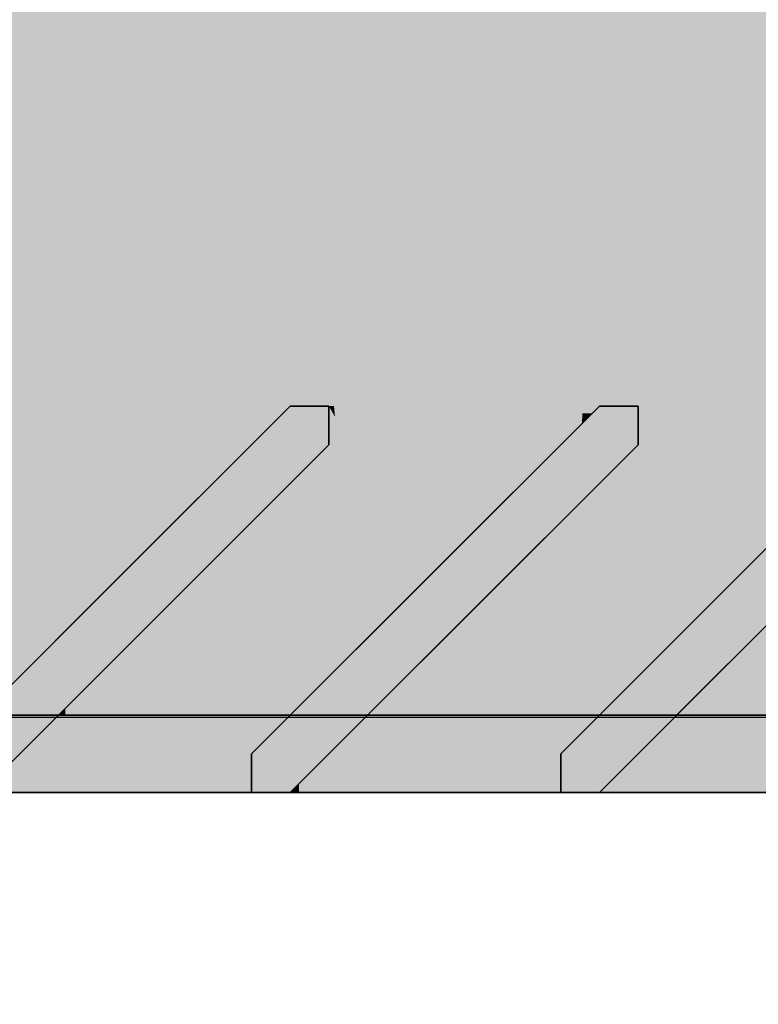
# Model space of a CAD drawing. Extents: x -357 to 533, y -64 to 530.
# Tile 29 of 135: x -77.716 to -76.76, y 218.502 to 219.776. Entities that reach past the tile are written whole.
import ezdxf

# ---------------------------------------------------------------- set-up
doc = ezdxf.new("R2010")
doc.units = 0
doc.layers.get('0').update_dxf_attribs({"lineweight": 35})
doc.layers.add('5_EG-BESTAND', color=7, linetype='Continuous', lineweight=25)
for name, color, linetype, lineweight, true_color in [('L_Auslass', 7, 'Continuous', 35, 0xababab), ('L_Auslass-Shading', 7, 'Continuous', 35, 0xababab), ('L_Fortluft', 7, 'Continuous', 35, 0x993300), ('L_Fortluft-Shading', 7, 'Continuous', 35, 0x993300), ('X_Aenderungen', 4, 'Continuous', 50, 0x00ffff)]:
    doc.layers.add(name, color=color, linetype=linetype, lineweight=lineweight, true_color=true_color)

# ---------------------------------------------------------------- blocks, each defined once
blk = doc.blocks.new('Shading-A06HSW5UNL', base_point=(-74.8535, 218.8884))
at = {"layer": 'L_Auslass-Shading', "color": 253, "true_color": 0xa8a8a8}
for points in [[(-77.9097, 219.7762), (-77.7253, 219.2762), (-77.7156, 219.2762)], [(-77.9019, 219.7762), (-77.7311, 219.2762), (-77.7156, 219.2762)], [(-77.7156, 219.2762), (-77.7156, 219.2513), (-77.5887, 219.0531)], [(-77.7156, 219.2513), (-77.7156, 219.2262), (-77.6538, 219.1473), (-77.6538, 219.1351)], [(-77.5887, 219.0531), (-77.7156, 219.2513), (-77.7156, 219.2262)], [(-77.7359, 219.0717), (-77.6619, 219.1529), (-77.7156, 219.2262)], [(-77.6611, 219.1458), (-77.7156, 219.2262), (-77.6615, 219.1397), (-77.7206, 219.2212)], [(-77.6615, 219.1397), (-77.7206, 219.2212), (-77.7304, 218.9115), (-77.7408, 219.0664)], [(-77.7359, 219.0717), (-77.7253, 218.9166), (-77.6619, 219.1529), (-77.63, 219.0118)], [(-77.63, 219.0118), (-77.5887, 219.0531), (-77.6619, 219.1529)], [(-77.6615, 219.1397), (-77.7304, 218.9115), (-77.6647, 218.9772)], [(-77.6647, 218.9772), (-77.6511, 218.9907), (-77.6615, 219.1397), (-77.6535, 219.1288)], [(-77.6535, 219.1288), (-77.6538, 219.1351), (-77.6615, 219.1397), (-77.6611, 219.1458)], [(-77.6538, 219.1351), (-77.5945, 219.0474), (-77.6538, 219.1473)], [(-77.5945, 219.0474), (-77.6538, 219.1351), (-77.6535, 219.1288)], [(-77.6511, 218.9907), (-77.5945, 219.0474), (-77.6535, 219.1288)], [(-77.648, 218.7762), (-77.6603, 218.8815), (-77.7042, 218.7762), (-77.7095, 218.8323)], [(-77.7095, 218.8323), (-77.7656, 218.7762), (-77.7042, 218.7762)]]:
    blk.add_solid(points, dxfattribs=at)
at = {"layer": 'L_Auslass-Shading', "color": 253, "true_color": 0xa7a7a7}
for points in [[(-77.9097, 219.7762), (-77.7156, 219.2762), (-77.7605, 219.7762), (-77.6782, 219.3104)], [(-77.9019, 218.7762), (-77.3168, 218.7762), (-77.9019, 219.7762), (-77.3134, 218.992)], [(-77.3447, 219.7762), (-77.9019, 219.7762), (-77.3164, 218.9959)], [(-77.3821, 219.2916), (-77.9019, 219.7762), (-77.3842, 219.2762), (-77.7156, 219.2762)], [(-77.3535, 219.4848), (-77.4755, 219.7762), (-77.8424, 219.7207), (-77.861, 219.7762)], [(-77.6782, 219.3104), (-77.6075, 219.3747), (-77.7605, 219.7762), (-77.4976, 219.7762)], [(-77.4976, 219.2215), (-77.4976, 219.7762), (-77.7605, 219.5754), (-77.7605, 219.7762)], [(-77.1669, 219.7762), (-77.6075, 219.3747), (-77.3656, 219.2762), (-77.6359, 219.2762)], [(-77.6075, 219.3747), (-77.1669, 219.7762), (-77.4976, 219.7762)], [(-77.1669, 219.7762), (-77.4976, 219.7762), (-77.1669, 218.7762), (-77.4976, 219.2215)], [(-77.3509, 219.4786), (-77.3129, 219.7063), (-77.4755, 219.7762), (-77.3447, 219.7762)], [(-77.3422, 219.4578), (-77.3012, 219.7762), (-77.3509, 219.4786)], [(-77.3012, 219.7762), (-77.3447, 219.7762), (-77.3134, 218.992), (-77.3164, 218.9959)], [(-77.3129, 219.7063), (-77.3012, 219.7762), (-77.3447, 219.7762)], [(-77.3012, 219.7762), (-77.3422, 219.4578), (-77.2966, 219.4373), (-77.3154, 219.3936)], [(-77.3012, 219.7762), (-77.3134, 218.992), (-77.2454, 219.7762), (-77.2454, 218.9013)], [(-77.3012, 219.7762), (-77.2966, 219.4373), (-77.2454, 219.7762)], [(-77.2966, 219.4373), (-77.1516, 219.7762), (-77.2454, 219.7762)], [(-77.2454, 218.9013), (-77.1516, 218.7762), (-77.2454, 219.7762), (-77.1516, 219.7762)], [(-77.3535, 219.4848), (-77.8424, 219.7207), (-77.4542, 219.3589)], [(-77.4976, 218.7762), (-77.4976, 219.2215), (-77.7605, 218.7762), (-77.7605, 219.5754)], [(-77.4542, 219.3589), (-77.3821, 219.2916), (-77.3535, 219.4848), (-77.3509, 219.4786)], [(-77.3821, 219.2916), (-77.3656, 219.2762), (-77.3509, 219.4786), (-77.3422, 219.4578)], [(-77.3422, 219.4578), (-77.3656, 219.2762), (-77.3154, 219.3936)], [(-77.6359, 219.2762), (-77.6075, 219.3747), (-77.6716, 219.2762), (-77.6782, 219.3104)], [(-77.6782, 219.3104), (-77.7156, 219.2762), (-77.6716, 219.2762)], [(-77.3656, 219.2762), (-77.3821, 219.2916), (-77.3842, 219.2762)], [(-77.6714, 219.2753), (-77.7156, 219.2762), (-77.6714, 219.2536), (-77.7156, 219.2513)], [(-77.6716, 219.2762), (-77.7156, 219.2762), (-77.6714, 219.2753)], [(-77.7156, 219.2762), (-77.3862, 219.2557), (-77.3842, 219.2762)], [(-77.7156, 219.2762), (-77.6663, 219.1896), (-77.3862, 219.2557), (-77.5532, 219.0886)], [(-77.6366, 219.2746), (-77.6359, 219.2762), (-77.6714, 219.2753), (-77.6716, 219.2762)], [(-77.3656, 219.2762), (-77.6359, 219.2762), (-77.3726, 219.2693), (-77.6366, 219.2746)], [(-77.3862, 219.2557), (-77.3656, 219.2762), (-77.3842, 219.2762)], [(-77.6366, 219.2746), (-77.6714, 219.2753), (-77.6366, 219.2554), (-77.6714, 219.2536)], [(-77.3726, 219.2693), (-77.6366, 219.2554), (-77.5945, 219.0474), (-77.6538, 219.1473)], [(-77.6366, 219.2554), (-77.3726, 219.2693), (-77.6366, 219.2746)], [(-77.6714, 219.2536), (-77.7156, 219.2513), (-77.6611, 219.1595)], [(-77.6538, 219.1473), (-77.6366, 219.2554), (-77.6611, 219.1595), (-77.6714, 219.2536)], [(-77.1669, 218.7762), (-77.4976, 219.2215), (-77.4976, 218.7762)], [(-77.6663, 219.1896), (-77.5887, 219.0531), (-77.5532, 219.0886)], [(-77.5386, 219.0032), (-77.6603, 218.8815), (-77.5313, 218.7762)], [(-77.5648, 218.8763), (-77.5446, 218.9972), (-77.6566, 218.8763), (-77.6564, 218.8855)], [(-77.4648, 218.8763), (-77.5446, 218.9972), (-77.5648, 218.8763)], [(-77.4156, 218.8262), (-77.5386, 219.0032), (-77.5313, 218.7762)], [(-77.3134, 218.992), (-77.3168, 218.7762), (-77.2454, 218.9013), (-77.2454, 218.7762)], [(-77.2454, 218.7762), (-77.1516, 218.7762), (-77.2454, 218.9013)], [(-77.6564, 218.8855), (-77.6656, 218.8763), (-77.6566, 218.8763)], [(-77.5313, 218.7762), (-77.6603, 218.8815), (-77.648, 218.7762)], [(-77.4156, 218.8262), (-77.5313, 218.7762), (-77.4156, 218.7762)]]:
    blk.add_solid(points, dxfattribs=at)
at = {"layer": 'L_Auslass-Shading', "color": 253, "true_color": 0xa6a6a6}
for points in [[(-77.1669, 219.7762), (-77.3656, 219.2762), (-77.3406, 219.2762)], [(-77.3029, 219.345), (-77.1516, 219.7762), (-77.2987, 219.4097)], [(-77.2987, 219.4097), (-77.1516, 219.7762), (-77.2966, 219.4373)], [(-77.3133, 219.3734), (-77.2987, 219.4097), (-77.3154, 219.3936), (-77.2966, 219.4373)], [(-77.3095, 219.3263), (-77.3029, 219.345), (-77.3133, 219.3734), (-77.2987, 219.4097)], [(-77.3656, 219.2762), (-77.3523, 219.2762), (-77.3154, 219.3936), (-77.3133, 219.3734)], [(-77.3523, 219.2762), (-77.327, 219.2762), (-77.3133, 219.3734), (-77.3095, 219.3263)], [(-77.3921, 218.9056), (-77.3586, 218.8833), (-77.3828, 219.159), (-77.3156, 219.2262)], [(-77.3229, 219.2189), (-77.5446, 218.9972), (-77.4648, 218.8763)], [(-77.3656, 218.8763), (-77.3229, 219.2189), (-77.4648, 218.8763)], [(-77.5386, 219.0032), (-77.3921, 218.9056), (-77.3828, 219.159)], [(-77.4156, 218.8262), (-77.3966, 218.8453), (-77.5386, 219.0032), (-77.3921, 218.9056)], [(-77.3966, 218.8453), (-77.3586, 218.8833), (-77.3921, 218.9056)]]:
    blk.add_solid(points, dxfattribs=at)
at = {"layer": 'L_Auslass-Shading', "color": 253, "true_color": 0xa5a5a5}
for points in [[(-77.1669, 219.7762), (-77.3406, 219.2762), (-77.3293, 219.2762)], [(-77.3293, 219.2762), (-77.3156, 219.2762), (-77.1669, 219.7762)], [(-77.1516, 219.7762), (-77.3029, 219.345), (-77.3049, 219.309)], [(-77.3049, 219.309), (-77.3029, 219.345), (-77.3078, 219.3001), (-77.3095, 219.3263)], [(-77.3095, 219.3263), (-77.327, 219.2762), (-77.3078, 219.3001), (-77.3156, 219.2762)], [(-77.3156, 219.2513), (-77.3053, 219.2353), (-77.3156, 219.2762), (-77.3053, 219.2583)], [(-77.3156, 219.2513), (-77.3156, 219.2262), (-77.1959, 219.0459)], [(-77.3156, 219.2262), (-77.3053, 219.2123), (-77.3156, 219.2513), (-77.3053, 219.2353)], [(-77.3053, 219.2353), (-77.1879, 219.054), (-77.3053, 219.2583)], [(-77.3156, 219.2262), (-77.3586, 218.8833), (-77.3075, 219.2153), (-77.3126, 218.9292)], [(-77.1959, 219.0459), (-77.3156, 219.2262), (-77.3229, 219.2189)], [(-77.3053, 219.2123), (-77.1879, 219.054), (-77.3053, 219.2353)], [(-77.1959, 219.0459), (-77.3229, 219.2189), (-77.3656, 218.8763)], [(-77.3126, 218.9292), (-77.3001, 218.9418), (-77.3075, 219.2153), (-77.3053, 219.2123)], [(-77.3001, 218.9418), (-77.1879, 219.054), (-77.3053, 219.2123)], [(-77.3031, 218.7762), (-77.2475, 218.7762), (-77.3037, 218.8381), (-77.258, 218.8839)], [(-77.3656, 218.7762), (-77.3031, 218.7762), (-77.3037, 218.8381)]]:
    blk.add_solid(points, dxfattribs=at)
at = {"layer": 'L_Auslass-Shading', "color": 253, "true_color": 0xa4a4a4}
for points in [[(-77.1868, 219.5182), (-77.1669, 219.7762), (-77.3148, 219.2791)], [(-77.1516, 219.7762), (-77.2658, 219.428), (-77.17, 219.5582)], [(-77.2057, 219.2732), (-77.1261, 219.271), (-77.1669, 219.7762)], [(-77.1938, 219.2762), (-77.1098, 219.2762), (-77.1516, 219.7762)], [(-77.1669, 219.7762), (-77.1261, 219.271), (-77.0027, 219.34), (-76.9877, 219.2671)], [(-77.1098, 219.2762), (-76.9656, 219.2762), (-77.1516, 219.7762)], [(-77.2658, 219.428), (-77.1938, 219.2762), (-77.17, 219.5582)], [(-77.2057, 219.2732), (-77.1868, 219.5182), (-77.3156, 219.2762), (-77.3148, 219.2791)], [(-77.2658, 219.428), (-77.3049, 219.309), (-77.1938, 219.2762), (-77.3018, 219.2762)], [(-76.9877, 219.2671), (-76.9751, 219.2667), (-77.0027, 219.34)], [(-77.3018, 219.2762), (-77.3049, 219.309), (-77.309, 219.2762), (-77.3078, 219.3001)], [(-77.3078, 219.3001), (-77.3156, 219.2762), (-77.309, 219.2762)], [(-77.2057, 219.2732), (-77.3156, 219.2762), (-77.2057, 219.2563), (-77.3156, 219.2513)], [(-77.309, 219.2762), (-77.3156, 219.2762), (-77.3075, 219.2622)], [(-77.3053, 219.2583), (-77.3018, 219.2762), (-77.3075, 219.2622), (-77.309, 219.2762)], [(-77.3018, 219.2762), (-77.3053, 219.2583), (-77.1938, 219.2762), (-77.1925, 219.2687)], [(-77.1925, 219.2687), (-77.1098, 219.2762), (-77.1938, 219.2762)], [(-77.1098, 219.2762), (-77.1925, 219.2687), (-77.1402, 219.1017), (-77.1596, 219.0822)], [(-77.1402, 219.1017), (-76.9656, 219.2762), (-77.1098, 219.2762)], [(-77.1925, 219.2687), (-77.3053, 219.2583), (-77.1596, 219.0822), (-77.1879, 219.054)], [(-77.2057, 219.2563), (-77.1261, 219.2599), (-77.2057, 219.2732), (-77.1261, 219.271)], [(-77.1261, 219.2599), (-77.1571, 219.0847), (-76.9875, 219.2662), (-76.9882, 219.2537)], [(-77.1261, 219.271), (-77.1261, 219.2599), (-76.9877, 219.2671), (-76.9875, 219.2662)], [(-76.9882, 219.2537), (-76.9751, 219.2667), (-76.9875, 219.2662)], [(-76.9875, 219.2662), (-76.9751, 219.2667), (-76.9877, 219.2671)], [(-77.1959, 219.0459), (-77.1735, 219.0684), (-77.3156, 219.2513), (-77.2057, 219.2563)], [(-77.2057, 219.2563), (-77.1735, 219.0684), (-77.1261, 219.2599), (-77.1571, 219.0847)], [(-77.1644, 218.8763), (-77.1461, 218.9957), (-77.1673, 218.8763), (-77.1702, 218.9717)], [(-77.0644, 218.8763), (-77.1461, 218.9957), (-77.1644, 218.8763)], [(-77.149, 218.7916), (-77.1308, 218.7762), (-77.1498, 218.992), (-77.1377, 219.0041)], [(-77.258, 218.8839), (-77.149, 218.7916), (-77.1498, 218.992)], [(-77.1702, 218.9717), (-77.2656, 218.8763), (-77.1673, 218.8763)], [(-77.2475, 218.7762), (-77.1492, 218.7762), (-77.258, 218.8839), (-77.149, 218.7916)], [(-76.7023, 218.7762), (-77.6574, 218.8763), (-77.6574, 218.7762)], [(-76.7023, 218.7762), (-76.7023, 218.8763), (-77.6574, 218.8763)], [(-77.5694, 218.7762), (-77.0208, 218.7762), (-77.5694, 218.8763), (-77.0208, 218.8233)], [(-77.5694, 218.8763), (-77.0208, 218.8233), (-77.0208, 218.8763)], [(-77.0208, 218.8233), (-76.5323, 218.7762), (-77.0208, 218.8763), (-76.5323, 218.8763)], [(-77.0208, 218.7762), (-76.5323, 218.7762), (-77.0208, 218.8233)], [(-77.1492, 218.7762), (-77.1308, 218.7762), (-77.149, 218.7916)]]:
    blk.add_solid(points, dxfattribs=at)
at = {"layer": 'L_Auslass-Shading', "color": 253, "true_color": 0xa2a2a2}
for points in [[(-77.1669, 219.7762), (-76.9406, 219.2762), (-76.9333, 219.2762)], [(-77.1669, 219.7762), (-76.9333, 219.2762), (-76.9156, 219.2762)], [(-77.0054, 219.3751), (-77.1669, 219.7762), (-77.0027, 219.34)], [(-77.1669, 219.7762), (-77.0054, 219.3751), (-77.0045, 219.4174)], [(-77.1516, 219.7762), (-76.923, 219.2762), (-76.9156, 219.2762)], [(-76.9483, 219.2762), (-76.923, 219.2762), (-77.1516, 219.7762)], [(-77.1516, 219.7762), (-76.9656, 219.2762), (-76.9483, 219.2762)], [(-77.0054, 219.3751), (-76.9656, 219.2762), (-77.0045, 219.4174), (-76.9406, 219.2762)], [(-76.9656, 219.2762), (-77.0054, 219.3751), (-76.9751, 219.2667), (-77.0027, 219.34)], [(-76.774, 218.9277), (-76.7366, 219.0053), (-76.8358, 218.9061)], [(-76.8469, 218.7762), (-76.774, 218.9277), (-76.9202, 218.8217), (-76.8358, 218.9061)], [(-76.9202, 218.8217), (-76.9656, 218.7762), (-76.9029, 218.7762)], [(-76.8469, 218.7762), (-76.9202, 218.8217), (-76.9029, 218.7762)]]:
    blk.add_solid(points, dxfattribs=at)
at = {"layer": 'L_Auslass-Shading', "color": 253, "true_color": 0xa0a0a0}
for points in [[(-77.1669, 219.7762), (-76.9156, 219.2762), (-76.862, 219.7762), (-76.7575, 219.4587)], [(-76.862, 219.7762), (-77.1669, 219.7762), (-76.862, 219.331)], [(-76.862, 219.331), (-77.1669, 219.7762), (-76.862, 218.7762), (-77.1669, 218.7762)], [(-76.46, 218.7762), (-77.1516, 219.7762), (-77.1516, 218.7762)], [(-76.46, 218.7762), (-76.46, 219.7762), (-77.1516, 219.7762)], [(-77.1516, 219.7762), (-76.9156, 219.2762), (-76.46, 219.7762)], [(-76.7575, 219.4587), (-76.6533, 219.5788), (-76.862, 219.7762), (-76.6197, 219.7762)], [(-76.6197, 218.9771), (-76.6197, 219.7762), (-76.862, 219.331), (-76.862, 219.7762)], [(-76.7104, 219.5014), (-76.9156, 219.2762), (-76.6972, 219.2762)], [(-76.6197, 218.7762), (-76.6197, 218.9771), (-76.862, 218.7762), (-76.862, 219.331)], [(-76.7867, 219.0551), (-76.6967, 219.1452), (-76.9156, 219.2762), (-76.6972, 219.2762)], [(-76.764, 218.8763), (-76.7014, 219.0225), (-76.8656, 218.8763), (-76.7003, 219.0416)], [(-76.7366, 219.0053), (-76.8469, 218.7762), (-76.7302, 218.7762)]]:
    blk.add_solid(points, dxfattribs=at)
at = {"layer": 'L_Auslass-Shading', "color": 253, "true_color": 0x9f9f9f}
for points in [[(-76.7575, 219.4587), (-76.9156, 219.2762), (-76.7398, 219.2762)], [(-76.7398, 219.2762), (-76.9156, 219.2762), (-76.7114, 219.1305), (-76.7624, 219.0795)], [(-76.764, 218.8763), (-76.6999, 218.8763), (-76.7014, 219.0225)]]:
    blk.add_solid(points, dxfattribs=at)
at = {"layer": 'L_Auslass-Shading', "color": 253, "true_color": 0xa1a1a1}
for points in [[(-76.9156, 219.2513), (-76.7624, 219.0795), (-76.9156, 219.2762)], [(-76.7867, 219.0551), (-76.9156, 219.2762), (-76.9156, 219.2513)], [(-76.9156, 219.2513), (-76.9156, 219.2262), (-76.7624, 219.0795)], [(-76.7867, 219.0551), (-76.9156, 219.2513), (-76.9156, 219.2262)], [(-76.9394, 218.9025), (-76.7867, 219.0551), (-76.9447, 219.1098), (-76.9156, 219.2262)], [(-76.7624, 219.0795), (-76.9156, 219.2262), (-76.9255, 219.2164)], [(-76.8521, 218.9897), (-76.7624, 219.0795), (-76.944, 219.0596), (-76.9255, 219.2164)], [(-77.0156, 218.8262), (-76.9394, 218.9025), (-76.9447, 219.1098)], [(-76.944, 219.0596), (-76.9447, 219.0534), (-76.8521, 218.9897), (-76.9369, 218.9049)], [(-76.9447, 219.0534), (-76.9656, 218.8763), (-76.9369, 218.9049)]]:
    blk.add_solid(points, dxfattribs=at)
at = {"layer": 'L_Auslass-Shading', "color": 253, "true_color": 0xa9a9a9}
blk.add_solid([(-77.7359, 219.0717), (-77.7156, 219.2262), (-77.7762, 219.1656)], dxfattribs=at)
at = {"layer": 'L_Auslass-Shading', "color": 253, "true_color": 0xa3a3a3}
for points in [[(-76.9447, 219.1098), (-76.9156, 219.2262), (-76.9757, 219.1662)], [(-76.9569, 219.1394), (-76.9255, 219.2164), (-76.9593, 219.1826)], [(-76.944, 219.0596), (-76.9255, 219.2164), (-76.9569, 219.1394)], [(-76.9639, 219.1223), (-76.9569, 219.1394), (-76.9868, 219.1551), (-76.9593, 219.1826)], [(-76.9757, 219.1662), (-77.072, 219.0698), (-76.9447, 219.1098), (-77.0109, 218.8449)], [(-77.1461, 218.9957), (-77.0644, 218.8763), (-76.9868, 219.1551), (-76.9639, 219.1223)], [(-77.0644, 218.8763), (-76.9656, 218.8763), (-76.9569, 219.1394), (-76.944, 219.0596)], [(-77.072, 219.0698), (-77.1377, 219.0041), (-77.0109, 218.8449), (-77.0156, 218.8262)], [(-77.0156, 218.8262), (-77.1377, 219.0041), (-77.1308, 218.7762)], [(-77.1308, 218.7762), (-77.0156, 218.7762), (-77.0156, 218.8262)]]:
    blk.add_solid(points, dxfattribs=at)
at = {"layer": 'L_Auslass-Shading', "color": 253, "true_color": 0xaaaaaa}
for points in [[(-77.6574, 218.7762), (-78.6823, 218.8763), (-78.6823, 218.7762)], [(-77.6574, 218.7762), (-77.6574, 218.8763), (-78.6823, 218.8763)], [(-77.5694, 218.7762), (-77.5694, 218.8763), (-78.6823, 218.8763)], [(-77.5694, 218.7762), (-78.6823, 218.8763), (-78.6823, 218.7762)]]:
    blk.add_solid(points, dxfattribs=at)
blk = doc.blocks.new('Shading-A06HSW5WNL', base_point=(-74.7712, 218.8763))
at = {"layer": 'L_Auslass-Shading', "color": 253, "true_color": 0xa8a8a8}
for points in [[(-77.9097, 219.7762), (-77.7253, 219.2762), (-77.7156, 219.2762)], [(-77.9019, 219.7762), (-77.7311, 219.2762), (-77.7156, 219.2762)], [(-77.7156, 219.2762), (-77.7156, 219.2513), (-77.5887, 219.0531)], [(-77.7156, 219.2513), (-77.7156, 219.2262), (-77.6538, 219.1473), (-77.6538, 219.1351)], [(-77.5887, 219.0531), (-77.7156, 219.2513), (-77.7156, 219.2262)], [(-77.7156, 219.2262), (-77.7359, 219.0717), (-77.63, 219.0118), (-77.7253, 218.9166)], [(-77.6611, 219.1458), (-77.7156, 219.2262), (-77.6615, 219.1397), (-77.7206, 219.2212)], [(-77.7156, 219.2262), (-77.63, 219.0118), (-77.6619, 219.1529)], [(-77.7206, 219.2212), (-77.7656, 218.8763), (-77.6615, 219.1397), (-77.6647, 218.9772)], [(-77.63, 219.0118), (-77.5887, 219.0531), (-77.6619, 219.1529)], [(-77.6647, 218.9772), (-77.6511, 218.9907), (-77.6615, 219.1397), (-77.6535, 219.1288)], [(-77.6535, 219.1288), (-77.6538, 219.1351), (-77.6615, 219.1397), (-77.6611, 219.1458)], [(-77.6538, 219.1351), (-77.5945, 219.0474), (-77.6538, 219.1473)], [(-77.5945, 219.0474), (-77.6538, 219.1351), (-77.6535, 219.1288)], [(-77.6511, 218.9907), (-77.5945, 219.0474), (-77.6535, 219.1288)], [(-77.6603, 218.8815), (-77.7656, 218.7762), (-77.648, 218.7762)]]:
    blk.add_solid(points, dxfattribs=at)
at = {"layer": 'L_Auslass-Shading', "color": 253, "true_color": 0xa7a7a7}
for points in [[(-77.1669, 219.7762), (-77.9097, 219.7762), (-77.7156, 219.2762)], [(-77.9019, 219.7762), (-77.9019, 218.7762), (-77.5547, 219.3135), (-77.5547, 218.7762)], [(-77.5547, 219.7762), (-77.9019, 219.7762), (-77.5547, 219.3135)], [(-77.4055, 219.4198), (-77.5547, 219.7762), (-77.4542, 219.3589), (-77.9019, 219.7762)], [(-77.4542, 219.3589), (-77.9019, 219.7762), (-77.4962, 219.2762), (-77.7156, 219.2762)], [(-77.4976, 219.2215), (-77.4976, 219.7762), (-77.7605, 219.5754), (-77.7605, 219.7762)], [(-77.7156, 219.2762), (-77.3656, 219.2762), (-77.1669, 219.7762)], [(-77.4832, 219.7762), (-77.5547, 219.7762), (-77.5036, 219.6541)], [(-77.5525, 219.7762), (-77.5547, 219.7762), (-77.5181, 219.2647), (-77.5547, 219.3135)], [(-77.4917, 219.2295), (-77.4832, 219.7762), (-77.5181, 219.2647), (-77.5525, 219.7762)], [(-77.5036, 219.6541), (-77.4611, 219.5527), (-77.4832, 219.7762), (-77.4475, 219.6431)], [(-77.1669, 218.8633), (-77.1946, 219.7762), (-77.4976, 219.2215), (-77.4976, 219.7762)], [(-77.4917, 219.2295), (-77.4273, 219.1438), (-77.4832, 219.7762), (-77.4273, 219.7762)], [(-77.4832, 219.7762), (-77.4475, 219.6431), (-77.4273, 219.7762)], [(-77.4273, 219.7762), (-77.4475, 219.6431), (-77.3246, 219.7762), (-77.3358, 219.6983)], [(-77.4273, 219.7762), (-77.4273, 219.1438), (-77.3246, 219.7762), (-77.3246, 219.0069)], [(-77.3341, 219.3573), (-77.1784, 219.7762), (-77.38, 219.3915), (-77.3358, 219.6983)], [(-77.3358, 219.6983), (-77.1784, 219.7762), (-77.3246, 219.7762)], [(-77.2383, 219.5737), (-77.1823, 219.7508), (-77.3341, 219.3573), (-77.1784, 219.7762)], [(-77.3246, 219.0069), (-77.1784, 218.8121), (-77.3246, 219.7762), (-77.1784, 219.7762)], [(-77.1669, 219.7762), (-77.1946, 219.7762), (-77.1669, 218.8633)], [(-77.1516, 219.7762), (-77.1784, 219.7762), (-77.1931, 219.6792)], [(-77.1784, 219.7762), (-77.1784, 218.8121), (-77.1742, 219.7762), (-77.1548, 218.7806)], [(-77.1548, 218.7806), (-77.1516, 218.7762), (-77.1742, 219.7762), (-77.1516, 219.7762)], [(-77.1931, 219.6792), (-77.1823, 219.7508), (-77.2383, 219.5737)], [(-77.3358, 219.6983), (-77.4475, 219.6431), (-77.38, 219.3915)], [(-77.4475, 219.6431), (-77.4611, 219.5527), (-77.38, 219.3915), (-77.3835, 219.3671)], [(-77.4976, 218.7762), (-77.4976, 219.2215), (-77.7605, 218.7762), (-77.7605, 219.5754)], [(-77.2383, 219.5737), (-77.3341, 219.3573), (-77.3292, 219.3612)], [(-77.3554, 219.3), (-77.4055, 219.4198), (-77.3656, 219.2762), (-77.4542, 219.3589)], [(-77.38, 219.3915), (-77.3835, 219.3671), (-77.3643, 219.3333), (-77.3681, 219.3303)], [(-77.3341, 219.3573), (-77.38, 219.3915), (-77.3643, 219.3333)], [(-77.3656, 219.2762), (-77.4542, 219.3589), (-77.4962, 219.2762)], [(-77.3554, 219.3), (-77.3341, 219.3573), (-77.3643, 219.3333)], [(-77.3341, 219.3573), (-77.3554, 219.3), (-77.3292, 219.3612)], [(-77.3681, 219.3303), (-77.3554, 219.3), (-77.3643, 219.3333)], [(-77.5181, 219.2647), (-77.5547, 219.3135), (-77.4987, 218.7762), (-77.5547, 218.7762)], [(-77.7156, 219.2513), (-77.3726, 219.2693), (-77.7156, 219.2762)], [(-77.7156, 219.2762), (-77.3726, 219.2693), (-77.3656, 219.2762)], [(-77.6663, 219.1896), (-77.4962, 219.2762), (-77.7156, 219.2762)], [(-77.6663, 219.1896), (-77.5532, 219.0886), (-77.4962, 219.2762), (-77.5322, 219.1097)], [(-77.4962, 219.2762), (-77.5322, 219.1097), (-77.4231, 219.2762), (-77.4791, 219.1627)], [(-77.4791, 219.1627), (-77.3656, 219.2762), (-77.4231, 219.2762)], [(-77.3726, 219.2693), (-77.6366, 219.2554), (-77.5945, 219.0474), (-77.6538, 219.1473)], [(-77.4917, 219.2295), (-77.5181, 219.2647), (-77.4962, 218.9389)], [(-77.5181, 219.2647), (-77.4987, 218.7762), (-77.4962, 218.9389)], [(-77.6714, 219.2536), (-77.7156, 219.2513), (-77.6611, 219.1595)], [(-77.6538, 219.1473), (-77.6366, 219.2554), (-77.6611, 219.1595), (-77.6714, 219.2536)], [(-77.4917, 219.2295), (-77.4987, 218.7762), (-77.4273, 219.1438), (-77.4273, 218.7762)], [(-77.1669, 218.8633), (-77.4976, 219.2215), (-77.1669, 218.7762)], [(-77.1669, 218.7762), (-77.4976, 219.2215), (-77.4976, 218.7762)], [(-77.5887, 219.0531), (-77.5532, 219.0886), (-77.6663, 219.1896)], [(-77.4273, 219.1438), (-77.4273, 218.7762), (-77.3246, 219.0069), (-77.3246, 218.7762)], [(-77.5386, 219.0032), (-77.6603, 218.8815), (-77.5313, 218.7762)], [(-77.5648, 218.8763), (-77.5446, 218.9972), (-77.6566, 218.8763), (-77.6564, 218.8855)], [(-77.4648, 218.8763), (-77.5446, 218.9972), (-77.5648, 218.8763)], [(-77.4156, 218.8262), (-77.5386, 219.0032), (-77.5313, 218.7762)], [(-77.3246, 218.7762), (-77.1784, 218.7762), (-77.3246, 219.0069), (-77.1784, 218.8121)], [(-77.6564, 218.8855), (-77.6656, 218.8763), (-77.6566, 218.8763)], [(-77.5313, 218.7762), (-77.6603, 218.8815), (-77.648, 218.7762)], [(-77.4156, 218.8262), (-77.5313, 218.7762), (-77.4156, 218.7762)], [(-77.1784, 218.7762), (-77.1516, 218.7762), (-77.1784, 218.8121)]]:
    blk.add_solid(points, dxfattribs=at)
at = {"layer": 'L_Auslass-Shading', "color": 253, "true_color": 0xa6a6a6}
for points in [[(-77.1669, 219.7762), (-77.3656, 219.2762), (-77.3406, 219.2762)], [(-77.1949, 219.6528), (-77.1516, 219.7762), (-77.1937, 219.6713)], [(-77.1937, 219.6713), (-77.1516, 219.7762), (-77.1931, 219.6792)], [(-77.2584, 219.4718), (-77.1949, 219.6528), (-77.2445, 219.5449), (-77.1937, 219.6713)], [(-77.1931, 219.6792), (-77.2422, 219.5555), (-77.1937, 219.6713), (-77.2445, 219.5449)], [(-77.2422, 219.5555), (-77.1931, 219.6792), (-77.2383, 219.5737)], [(-77.2383, 219.5737), (-77.3292, 219.3612), (-77.2422, 219.5555), (-77.3243, 219.3486)], [(-77.2445, 219.5449), (-77.2422, 219.5555), (-77.3238, 219.3473), (-77.3243, 219.3486)], [(-77.2445, 219.5449), (-77.3238, 219.3473), (-77.2584, 219.4718), (-77.3151, 219.3103)], [(-77.3292, 219.3612), (-77.3554, 219.3), (-77.3243, 219.3486), (-77.353, 219.2762)], [(-77.3243, 219.3486), (-77.353, 219.2762), (-77.3238, 219.3473), (-77.3523, 219.2762)], [(-77.3238, 219.3473), (-77.3523, 219.2762), (-77.3151, 219.3103), (-77.327, 219.2762)], [(-77.3656, 219.2762), (-77.353, 219.2762), (-77.3554, 219.3)], [(-77.3532, 218.9264), (-77.3156, 219.2262), (-77.3625, 219.1794)], [(-77.3229, 219.2189), (-77.5446, 218.9972), (-77.4648, 218.8763)], [(-77.3656, 218.8763), (-77.3229, 219.2189), (-77.4648, 218.8763)], [(-77.5386, 219.0032), (-77.3586, 218.8833), (-77.3625, 219.1794), (-77.3532, 218.9264)], [(-77.3586, 218.8833), (-77.5386, 219.0032), (-77.4156, 218.8262)]]:
    blk.add_solid(points, dxfattribs=at)
at = {"layer": 'L_Auslass-Shading', "color": 253, "true_color": 0xa5a5a5}
for points in [[(-77.1669, 219.7762), (-77.3406, 219.2762), (-77.3293, 219.2762)], [(-77.3293, 219.2762), (-77.3156, 219.2762), (-77.1669, 219.7762)], [(-77.1516, 219.7762), (-77.1949, 219.6528), (-77.1955, 219.6424)], [(-77.1955, 219.6424), (-77.1949, 219.6528), (-77.2658, 219.428), (-77.2584, 219.4718)], [(-77.2584, 219.4718), (-77.327, 219.2762), (-77.2658, 219.428), (-77.3156, 219.2762)], [(-77.3156, 219.2513), (-77.2003, 219.0732), (-77.3156, 219.2762), (-77.2003, 219.0756)], [(-77.3156, 219.2513), (-77.3156, 219.2262), (-77.1959, 219.0459)], [(-77.3156, 219.2262), (-77.2003, 219.0707), (-77.3156, 219.2513), (-77.2003, 219.0732)], [(-77.3586, 218.8833), (-77.1997, 219.0421), (-77.3156, 219.2262), (-77.2003, 219.0707)], [(-77.1959, 219.0459), (-77.3156, 219.2262), (-77.3229, 219.2189)], [(-77.1959, 219.0459), (-77.3229, 219.2189), (-77.3656, 218.8763)], [(-77.2003, 219.0732), (-77.1879, 219.054), (-77.2003, 219.0756)], [(-77.2003, 219.0707), (-77.1879, 219.054), (-77.2003, 219.0732)], [(-77.1997, 219.0421), (-77.1879, 219.054), (-77.2003, 219.0707)], [(-77.3544, 218.7762), (-77.2475, 218.7762), (-77.3542, 218.7876), (-77.258, 218.8839)], [(-77.3656, 218.7762), (-77.3544, 218.7762), (-77.3542, 218.7876)]]:
    blk.add_solid(points, dxfattribs=at)
at = {"layer": 'L_Auslass-Shading', "color": 253, "true_color": 0xa4a4a4}
for points in [[(-77.3148, 219.2791), (-77.1868, 219.5182), (-77.1669, 219.7762)], [(-77.1516, 219.7762), (-77.1955, 219.6424), (-77.17, 219.5582), (-77.1857, 219.5368)], [(-77.1669, 219.7762), (-77.1868, 219.5182), (-77.1514, 219.5843)], [(-77.1516, 219.7762), (-77.17, 219.5582), (-77.1371, 219.6029)], [(-77.1669, 219.7762), (-77.1514, 219.5843), (-77.118, 219.6465)], [(-77.1098, 219.2762), (-76.9656, 219.2762), (-77.1516, 219.7762)], [(-77.118, 219.6465), (-77.1514, 219.5843), (-77.1466, 219.5252)], [(-76.9877, 219.2671), (-77.118, 219.6465), (-77.1338, 219.3657), (-77.1466, 219.5252)], [(-77.118, 219.6465), (-76.9877, 219.2671), (-77.0027, 219.34)], [(-77.1857, 219.5368), (-77.1955, 219.6424), (-77.2658, 219.428)], [(-77.1371, 219.6029), (-77.17, 219.5582), (-77.1616, 219.2762), (-77.1784, 219.4582)], [(-77.1371, 219.6029), (-77.1616, 219.2762), (-77.1098, 219.2762)], [(-77.1514, 219.5843), (-77.1868, 219.5182), (-77.1715, 219.4197), (-77.1921, 219.4492)], [(-77.1514, 219.5843), (-77.1715, 219.4197), (-77.1466, 219.5252)], [(-77.17, 219.5582), (-77.1857, 219.5368), (-77.1784, 219.4582)], [(-77.3156, 219.2762), (-77.1857, 219.5368), (-77.2658, 219.428)], [(-77.3156, 219.2762), (-77.1938, 219.2762), (-77.1857, 219.5368), (-77.1784, 219.4582)], [(-77.3148, 219.2791), (-77.2055, 219.2751), (-77.1868, 219.5182)], [(-77.1466, 219.5252), (-77.1715, 219.4197), (-77.1338, 219.3657)], [(-77.1938, 219.2762), (-77.1616, 219.2762), (-77.1784, 219.4582)], [(-77.1921, 219.4492), (-77.2055, 219.2751), (-77.1715, 219.4197)], [(-77.1338, 219.3657), (-77.1715, 219.4197), (-77.1262, 219.2722), (-77.2055, 219.2751)], [(-76.9877, 219.2671), (-77.1338, 219.3657), (-77.067, 219.27)], [(-77.067, 219.27), (-77.1338, 219.3657), (-77.1262, 219.2722)], [(-76.9751, 219.2667), (-77.0027, 219.34), (-76.9877, 219.2671)], [(-77.3156, 219.2762), (-77.2057, 219.2732), (-77.3148, 219.2791), (-77.2055, 219.2751)], [(-77.2057, 219.2732), (-77.3156, 219.2762), (-77.2057, 219.2563), (-77.3156, 219.2513)], [(-77.2003, 219.0756), (-77.1784, 219.189), (-77.3156, 219.2762), (-77.1938, 219.2762)], [(-77.1784, 219.189), (-77.1616, 219.2762), (-77.1938, 219.2762)], [(-77.1616, 219.2762), (-77.1784, 219.189), (-77.1098, 219.2762), (-77.1702, 219.1423)], [(-77.1098, 219.2762), (-77.1702, 219.1423), (-77.1402, 219.1017), (-77.1596, 219.0822)], [(-77.1098, 219.2762), (-77.1402, 219.1017), (-77.0926, 219.2762), (-77.0935, 219.1483)], [(-77.0935, 219.1483), (-76.9656, 219.2762), (-77.0926, 219.2762)], [(-77.1262, 219.2722), (-77.2055, 219.2751), (-77.1261, 219.271), (-77.2057, 219.2732)], [(-77.2057, 219.2732), (-77.2057, 219.2563), (-77.1261, 219.271), (-77.1261, 219.2599)], [(-77.0641, 219.2627), (-77.1261, 219.2599), (-77.119, 219.1229), (-77.1571, 219.0847)], [(-77.067, 219.27), (-77.1262, 219.2722), (-77.0665, 219.2693), (-77.1261, 219.271)], [(-77.1261, 219.2599), (-77.0641, 219.2627), (-77.1261, 219.271), (-77.0665, 219.2693)], [(-77.119, 219.1229), (-76.9882, 219.2537), (-77.0641, 219.2627), (-76.9875, 219.2662)], [(-77.0665, 219.2693), (-76.9877, 219.2671), (-77.067, 219.27)], [(-77.0641, 219.2627), (-76.9875, 219.2662), (-77.0665, 219.2693), (-76.9877, 219.2671)], [(-76.9882, 219.2537), (-76.9751, 219.2667), (-76.9875, 219.2662)], [(-76.9751, 219.2667), (-76.9877, 219.2671), (-76.9875, 219.2662)], [(-77.3156, 219.2513), (-77.1959, 219.0459), (-77.2057, 219.2563), (-77.1735, 219.0684)], [(-77.1261, 219.2599), (-77.2057, 219.2563), (-77.1571, 219.0847), (-77.1735, 219.0684)], [(-77.1784, 219.189), (-77.2003, 219.0756), (-77.1702, 219.1423)], [(-77.1702, 219.1423), (-77.2003, 219.0756), (-77.1596, 219.0822), (-77.1879, 219.054)], [(-77.1461, 218.9957), (-77.2656, 218.8763), (-77.1644, 218.8763)], [(-77.0644, 218.8763), (-77.1461, 218.9957), (-77.1644, 218.8763)], [(-77.149, 218.7916), (-77.1308, 218.7762), (-77.1498, 218.992), (-77.1377, 219.0041)], [(-77.1975, 218.9444), (-77.197, 218.8322), (-77.1498, 218.992), (-77.149, 218.7916)], [(-77.258, 218.8839), (-77.197, 218.8322), (-77.1975, 218.9444)], [(-77.2475, 218.7762), (-77.1979, 218.7762), (-77.258, 218.8839), (-77.197, 218.8322)], [(-76.7023, 218.7762), (-77.6574, 218.8763), (-77.6574, 218.7762)], [(-76.7023, 218.7762), (-76.7023, 218.8763), (-77.6574, 218.8763)], [(-77.5694, 218.8763), (-77.4278, 218.8626), (-77.4278, 218.8763)], [(-77.5694, 218.7762), (-77.4278, 218.7762), (-77.5694, 218.8763), (-77.4278, 218.8626)], [(-77.4278, 218.8763), (-77.4278, 218.8626), (-77.0999, 218.8763), (-77.0999, 218.831)], [(-77.0999, 218.8763), (-77.0999, 218.831), (-76.6456, 218.8763), (-76.6456, 218.7872)], [(-77.4278, 218.8626), (-77.4278, 218.7762), (-77.0999, 218.831), (-77.0999, 218.7762)], [(-77.197, 218.8322), (-77.1979, 218.7762), (-77.149, 218.7916), (-77.1492, 218.7762)], [(-77.0999, 218.831), (-77.0999, 218.7762), (-76.6456, 218.7872), (-76.6456, 218.7762)], [(-77.1492, 218.7762), (-77.1308, 218.7762), (-77.149, 218.7916)]]:
    blk.add_solid(points, dxfattribs=at)
at = {"layer": 'L_Auslass-Shading', "color": 253, "true_color": 0xa2a2a2}
for points in [[(-77.1669, 219.7762), (-76.9406, 219.2762), (-76.9333, 219.2762)], [(-77.1669, 219.7762), (-76.9333, 219.2762), (-76.9156, 219.2762)], [(-77.119, 219.6574), (-77.1669, 219.7762), (-77.118, 219.6465)], [(-77.1218, 219.6767), (-77.1669, 219.7762), (-77.119, 219.6574)], [(-77.1516, 219.7762), (-76.923, 219.2762), (-76.9156, 219.2762)], [(-76.9483, 219.2762), (-76.923, 219.2762), (-77.1516, 219.7762)], [(-77.1516, 219.7762), (-76.9656, 219.2762), (-76.9483, 219.2762)], [(-77.0045, 219.4174), (-77.1218, 219.6767), (-77.0054, 219.3751), (-77.119, 219.6574)], [(-77.0027, 219.34), (-77.0054, 219.3751), (-77.118, 219.6465), (-77.119, 219.6574)], [(-77.0054, 219.3751), (-76.9656, 219.2762), (-77.0045, 219.4174), (-76.9406, 219.2762)], [(-76.9656, 219.2762), (-77.0054, 219.3751), (-76.9751, 219.2667), (-77.0027, 219.34)], [(-76.7366, 219.0053), (-76.9202, 218.8217), (-76.8469, 218.7762), (-76.9029, 218.7762)], [(-76.9202, 218.8217), (-76.9656, 218.7762), (-76.9029, 218.7762)]]:
    blk.add_solid(points, dxfattribs=at)
at = {"layer": 'L_Auslass-Shading', "color": 253, "true_color": 0xa0a0a0}
for points in [[(-76.4822, 219.7762), (-77.1669, 219.7762), (-76.9156, 219.2762)], [(-77.1473, 219.7762), (-77.1669, 219.7762), (-77.1479, 219.7485)], [(-77.1479, 219.7485), (-77.1669, 219.7762), (-77.1669, 218.8633)], [(-77.1516, 218.7762), (-76.6301, 218.7762), (-77.1516, 219.7762), (-76.6301, 219.0223)], [(-76.6761, 219.7762), (-77.1516, 219.7762), (-76.6301, 219.561), (-76.6301, 219.0223)], [(-77.0962, 219.7762), (-77.1516, 219.7762), (-76.9128, 219.2793), (-76.9156, 219.2762)], [(-77.1473, 219.7762), (-77.1479, 219.7485), (-77.089, 219.7762), (-77.0997, 219.6781)], [(-77.0997, 219.6781), (-76.862, 219.331), (-77.089, 219.7762), (-76.862, 219.7762)], [(-76.7411, 219.4677), (-76.8916, 219.7762), (-76.9128, 219.2793), (-77.0962, 219.7762)], [(-76.7104, 219.5014), (-76.6761, 219.7762), (-76.7411, 219.4677), (-76.8916, 219.7762)], [(-76.862, 219.331), (-76.6197, 218.9771), (-76.862, 219.7762), (-76.6197, 219.7762)], [(-77.1479, 219.7485), (-77.1615, 219.1113), (-77.0997, 219.6781)], [(-77.1615, 219.1113), (-76.862, 219.331), (-77.0997, 219.6781)], [(-76.7411, 219.4677), (-76.9156, 219.2762), (-76.7434, 219.2762)], [(-77.1615, 219.1113), (-77.1669, 218.8633), (-76.862, 219.331), (-76.862, 218.8148)], [(-76.862, 218.8148), (-76.6197, 218.7762), (-76.862, 219.331), (-76.6197, 218.9771)], [(-76.9156, 219.2762), (-76.7867, 219.0551), (-76.7434, 219.2762), (-76.7316, 219.1103)], [(-76.688, 219.0539), (-76.8656, 218.8763), (-76.764, 218.8763)], [(-76.7366, 219.0053), (-76.8469, 218.7762), (-76.7302, 218.7762)], [(-77.1669, 218.7762), (-76.862, 218.7762), (-77.1669, 218.8633), (-76.862, 218.8148)], [(-76.862, 218.7762), (-76.6197, 218.7762), (-76.862, 218.8148)]]:
    blk.add_solid(points, dxfattribs=at)
at = {"layer": 'L_Auslass-Shading', "color": 253, "true_color": 0x9f9f9f}
for points in [[(-76.7656, 219.4493), (-76.7645, 219.2762), (-76.7575, 219.4587), (-76.7398, 219.2762)], [(-76.7656, 219.4493), (-76.9156, 219.2762), (-76.7645, 219.2762)], [(-76.7645, 219.2762), (-76.9156, 219.2762), (-76.6965, 219.1453), (-76.7624, 219.0795)], [(-76.7645, 219.2762), (-76.7249, 219.2), (-76.7398, 219.2762)], [(-76.6639, 218.8763), (-76.688, 219.0539), (-76.764, 218.8763)]]:
    blk.add_solid(points, dxfattribs=at)
at = {"layer": 'L_Auslass-Shading', "color": 253, "true_color": 0xa1a1a1}
for points in [[(-76.9156, 219.2513), (-76.7624, 219.0795), (-76.9156, 219.2762)], [(-76.7867, 219.0551), (-76.9156, 219.2762), (-76.9156, 219.2513)], [(-76.9156, 219.2513), (-76.9156, 219.2262), (-76.7624, 219.0795)], [(-76.7867, 219.0551), (-76.9156, 219.2513), (-76.9156, 219.2262)], [(-76.9394, 218.9025), (-76.7867, 219.0551), (-76.9447, 219.1098), (-76.9156, 219.2262)], [(-76.7624, 219.0795), (-76.9156, 219.2262), (-76.9255, 219.2164)], [(-76.8521, 218.9897), (-76.7624, 219.0795), (-76.944, 219.0596), (-76.9255, 219.2164)], [(-77.0156, 218.8262), (-76.9394, 218.9025), (-76.9447, 219.1098)], [(-76.944, 219.0596), (-76.9447, 219.0534), (-76.8521, 218.9897), (-76.9369, 218.9049)], [(-76.9447, 219.0534), (-76.9656, 218.8763), (-76.9369, 218.9049)]]:
    blk.add_solid(points, dxfattribs=at)
at = {"layer": 'L_Auslass-Shading', "color": 253, "true_color": 0xa9a9a9}
blk.add_solid([(-77.7359, 219.0717), (-77.7156, 219.2262), (-77.7762, 219.1656)], dxfattribs=at)
at = {"layer": 'L_Auslass-Shading', "color": 253, "true_color": 0xa3a3a3}
for points in [[(-76.9447, 219.1098), (-76.9156, 219.2262), (-76.9757, 219.1662)], [(-76.9569, 219.1394), (-76.9255, 219.2164), (-76.9593, 219.1826)], [(-76.944, 219.0596), (-76.9255, 219.2164), (-76.9569, 219.1394)], [(-77.0644, 218.8763), (-76.9569, 219.1394), (-77.1461, 218.9957), (-76.9593, 219.1826)], [(-76.9757, 219.1662), (-77.072, 219.0698), (-76.9447, 219.1098), (-77.0109, 218.8449)], [(-77.0644, 218.8763), (-76.9656, 218.8763), (-76.9569, 219.1394), (-76.944, 219.0596)], [(-77.072, 219.0698), (-77.1377, 219.0041), (-77.0109, 218.8449), (-77.0156, 218.8262)], [(-77.0156, 218.8262), (-77.1377, 219.0041), (-77.1308, 218.7762)], [(-77.1308, 218.7762), (-77.0156, 218.7762), (-77.0156, 218.8262)]]:
    blk.add_solid(points, dxfattribs=at)
at = {"layer": 'L_Auslass-Shading', "color": 253, "true_color": 0xaaaaaa}
for points in [[(-77.6574, 218.7762), (-78.6823, 218.8763), (-78.6823, 218.7762)], [(-77.6574, 218.7762), (-77.6574, 218.8763), (-78.6823, 218.8763)], [(-77.5694, 218.7762), (-77.5694, 218.8763), (-78.6823, 218.8763)], [(-77.5694, 218.7762), (-78.6823, 218.8763), (-78.6823, 218.7762)]]:
    blk.add_solid(points, dxfattribs=at)
blk = doc.blocks.new('Shading-A06HSW62NL', base_point=(-74.7153, 219.7762))
at = {"layer": 'L_Fortluft-Shading', "color": 24, "true_color": 0x973200}
for points in [[(-77.4755, 223.3763), (-78.1723, 223.3763), (-77.4755, 219.7762), (-78.1723, 219.7762)], [(-77.3065, 223.3763), (-77.4755, 223.3763), (-77.3475, 219.7762), (-77.4755, 219.7762)], [(-77.3475, 219.7762), (-77.3065, 219.7762), (-77.3065, 223.3763)]]:
    blk.add_solid(points, dxfattribs=at)
at = {"layer": 'L_Fortluft-Shading', "color": 24, "true_color": 0x903000}
blk.add_solid([(-76.417, 223.3763), (-77.3065, 223.3763), (-76.4185, 219.7762), (-77.3065, 219.7762)], dxfattribs=at)
blk = doc.blocks.new('Referenz-A06HSW74NL', base_point=(-327.4795, -41.1499))
at = {"layer": '5_EG-BESTAND', "color": 0, "lineweight": 35}
blk.add_line((-83.2714, 218.8705), (-65.2276, 218.8793), dxfattribs=at)
blk = doc.blocks.new('YGC-A06HSW7QNL', base_point=(-82.9823, 218.7762))
at = {"color": 0, "linetype": 'ByBlock', "lineweight": -2, "ltscale": 0.35}
for p, q in [((-77.5887, 219.0531), (-77.3656, 219.2762)), ((-77.3726, 219.2692), (-77.3656, 219.2762)), ((-77.3656, 219.2762), (-77.3406, 219.2762)), ((-77.3656, 219.2762), (-77.3523, 219.2762)), ((-77.3523, 219.2762), (-77.327, 219.2762)), ((-77.3406, 219.2762), (-77.3293, 219.2762)), ((-77.3293, 219.2762), (-77.3156, 219.2762)), ((-77.327, 219.2762), (-77.3156, 219.2762)), ((-77.3156, 219.2762), (-77.3156, 219.2512)), ((-77.1879, 219.054), (-76.9656, 219.2762)), ((-76.9751, 219.2667), (-76.9656, 219.2762)), ((-76.9656, 219.2762), (-76.9406, 219.2762)), ((-76.9656, 219.2762), (-76.9483, 219.2762)), ((-76.9483, 219.2762), (-76.923, 219.2762)), ((-76.9406, 219.2762), (-76.9333, 219.2762)), ((-76.9333, 219.2762), (-76.9156, 219.2762)), ((-76.923, 219.2762), (-76.9156, 219.2762)), ((-76.9156, 219.2762), (-76.9156, 219.2512)), ((-76.7867, 219.0551), (-76.5656, 219.2762)), ((-76.7624, 219.0794), (-76.5656, 219.2762)), ((-77.5945, 219.0474), (-77.3726, 219.2692)), ((-77.1959, 219.0459), (-76.9751, 219.2667)), ((-77.3156, 219.2512), (-77.3156, 219.2262)), ((-76.9156, 219.2512), (-76.9156, 219.2262)), ((-77.3156, 219.2262), (-77.5386, 219.0032)), ((-77.3156, 219.2262), (-77.3229, 219.219)), ((-76.9156, 219.2262), (-77.1377, 219.0041)), ((-76.9156, 219.2262), (-76.9255, 219.2164)), ((-77.3229, 219.219), (-77.5446, 218.9972)), ((-76.9255, 219.2164), (-77.1461, 218.9957)), ((-76.9656, 218.8762), (-76.7624, 219.0794)), ((-77.7656, 218.8762), (-77.5945, 219.0474)), ((-77.7609, 218.881), (-77.5887, 219.0531)), ((-77.3586, 218.8832), (-77.1879, 219.054)), ((-77.0156, 218.8262), (-76.7867, 219.0551)), ((-76.688, 219.0539), (-76.8656, 218.8762)), ((-77.3656, 218.8762), (-77.1959, 219.0459)), ((-77.5446, 218.9972), (-77.6656, 218.8762)), ((-77.5386, 219.0032), (-77.6603, 218.8815)), ((-77.1461, 218.9957), (-77.2656, 218.8762)), ((-77.1377, 219.0041), (-77.258, 218.8839)), ((-76.7366, 219.0053), (-76.9656, 218.7762)), ((-77.6603, 218.8815), (-77.7656, 218.7762)), ((-77.4156, 218.8262), (-77.3586, 218.8832)), ((-77.258, 218.8839), (-77.3656, 218.7762)), ((-77.6574, 218.8762), (-78.6823, 218.8762)), ((-77.5694, 218.8762), (-78.6823, 218.8762)), ((-77.6656, 218.8762), (-77.5648, 218.8762)), ((-76.7023, 218.8762), (-77.6574, 218.8762)), ((-76.5323, 218.8762), (-77.5694, 218.8762)), ((-77.5648, 218.8762), (-77.4648, 218.8762)), ((-77.4648, 218.8762), (-77.3656, 218.8762)), ((-77.2656, 218.8762), (-77.1644, 218.8762)), ((-77.1644, 218.8762), (-77.0644, 218.8762)), ((-77.0644, 218.8762), (-76.9656, 218.8762)), ((-76.8656, 218.8762), (-76.764, 218.8762)), ((-76.764, 218.8762), (-76.6639, 218.8762)), ((-77.4156, 218.7762), (-77.4156, 218.8262)), ((-77.0156, 218.7762), (-77.0156, 218.8262)), ((-78.6823, 218.7762), (-77.6574, 218.7762)), ((-78.6823, 218.7762), (-77.5694, 218.7762)), ((-77.9097, 218.7762), (-77.1669, 218.7762)), ((-77.9019, 218.7762), (-77.1515, 218.7762)), ((-77.7656, 218.7762), (-77.648, 218.7762)), ((-77.6574, 218.7762), (-76.7023, 218.7762)), ((-77.648, 218.7762), (-77.5313, 218.7762)), ((-77.5694, 218.7762), (-76.5323, 218.7762)), ((-77.5313, 218.7762), (-77.4156, 218.7762)), ((-77.3656, 218.7762), (-77.2475, 218.7762)), ((-77.2475, 218.7762), (-77.1308, 218.7762)), ((-77.1669, 218.7762), (-76.4822, 218.7762)), ((-77.1515, 218.7762), (-76.46, 218.7762)), ((-77.1308, 218.7762), (-77.0156, 218.7762)), ((-76.9656, 218.7762), (-76.8469, 218.7762)), ((-76.8469, 218.7762), (-76.7302, 218.7762))]:
    blk.add_line(p, q, dxfattribs=at)
blk = doc.blocks.new('Revisionswolke-A06HSW9QNL', base_point=(-94.4598, 206.6716))
at = {"color": 0, "linetype": 'ByBlock', "lineweight": -2, "ltscale": 0.5}
blk.add_ellipse((-77.2749, 217.0943), major_axis=(-5.3785, 2.0067), ratio=1, start_param=0, end_param=2.08778, dxfattribs=at)
blk = doc.blocks.new('YGC-A06HSWACNL', base_point=(-82.9823, 218.7762))
at = {"color": 0, "linetype": 'ByBlock', "lineweight": -2, "ltscale": 0.35}
for p, q in [((-77.5887, 219.0531), (-77.3656, 219.2762)), ((-77.3726, 219.2692), (-77.3656, 219.2762)), ((-77.3656, 219.2762), (-77.3406, 219.2762)), ((-77.3656, 219.2762), (-77.3523, 219.2762)), ((-77.3523, 219.2762), (-77.327, 219.2762)), ((-77.3406, 219.2762), (-77.3293, 219.2762)), ((-77.3293, 219.2762), (-77.3156, 219.2762)), ((-77.327, 219.2762), (-77.3156, 219.2762)), ((-77.3156, 219.2762), (-77.3156, 219.2512)), ((-77.1879, 219.054), (-76.9656, 219.2762)), ((-76.9751, 219.2667), (-76.9656, 219.2762)), ((-76.9656, 219.2762), (-76.9406, 219.2762)), ((-76.9656, 219.2762), (-76.9483, 219.2762)), ((-76.9483, 219.2762), (-76.923, 219.2762)), ((-76.9406, 219.2762), (-76.9333, 219.2762)), ((-76.9333, 219.2762), (-76.9156, 219.2762)), ((-76.923, 219.2762), (-76.9156, 219.2762)), ((-76.9156, 219.2762), (-76.9156, 219.2512)), ((-76.7867, 219.0551), (-76.5656, 219.2762)), ((-76.7624, 219.0794), (-76.5656, 219.2762)), ((-77.5945, 219.0474), (-77.3726, 219.2692)), ((-77.1959, 219.0459), (-76.9751, 219.2667)), ((-77.3156, 219.2512), (-77.3156, 219.2262)), ((-76.9156, 219.2512), (-76.9156, 219.2262)), ((-77.3156, 219.2262), (-77.5386, 219.0032)), ((-77.3156, 219.2262), (-77.3229, 219.219)), ((-76.9156, 219.2262), (-77.1377, 219.0041)), ((-76.9156, 219.2262), (-76.9255, 219.2164)), ((-77.3229, 219.219), (-77.5446, 218.9972)), ((-76.9255, 219.2164), (-77.1461, 218.9957)), ((-76.9656, 218.8762), (-76.7624, 219.0794)), ((-77.7656, 218.8762), (-77.5945, 219.0474)), ((-77.7609, 218.881), (-77.5887, 219.0531)), ((-77.3586, 218.8832), (-77.1879, 219.054)), ((-77.0156, 218.8262), (-76.7867, 219.0551)), ((-76.688, 219.0539), (-76.8656, 218.8762)), ((-77.3656, 218.8762), (-77.1959, 219.0459)), ((-77.5446, 218.9972), (-77.6656, 218.8762)), ((-77.5386, 219.0032), (-77.6603, 218.8815)), ((-77.1461, 218.9957), (-77.2656, 218.8762)), ((-77.1377, 219.0041), (-77.258, 218.8839)), ((-76.7366, 219.0053), (-76.9656, 218.7762)), ((-77.6603, 218.8815), (-77.7656, 218.7762)), ((-77.4156, 218.8262), (-77.3586, 218.8832)), ((-77.258, 218.8839), (-77.3656, 218.7762)), ((-77.6574, 218.8762), (-78.6823, 218.8762)), ((-77.5694, 218.8762), (-78.6823, 218.8762)), ((-77.6656, 218.8762), (-77.5648, 218.8762)), ((-76.7023, 218.8762), (-77.6574, 218.8762)), ((-76.5323, 218.8762), (-77.5694, 218.8762)), ((-77.5648, 218.8762), (-77.4648, 218.8762)), ((-77.4648, 218.8762), (-77.3656, 218.8762)), ((-77.2656, 218.8762), (-77.1644, 218.8762)), ((-77.1644, 218.8762), (-77.0644, 218.8762)), ((-77.0644, 218.8762), (-76.9656, 218.8762)), ((-76.8656, 218.8762), (-76.764, 218.8762)), ((-76.764, 218.8762), (-76.6639, 218.8762)), ((-77.4156, 218.7762), (-77.4156, 218.8262)), ((-77.0156, 218.7762), (-77.0156, 218.8262)), ((-78.6823, 218.7762), (-77.6574, 218.7762)), ((-78.6823, 218.7762), (-77.5694, 218.7762)), ((-77.9097, 218.7762), (-77.1669, 218.7762)), ((-77.9019, 218.7762), (-77.1515, 218.7762)), ((-77.7656, 218.7762), (-77.648, 218.7762)), ((-77.6574, 218.7762), (-76.7023, 218.7762)), ((-77.648, 218.7762), (-77.5313, 218.7762)), ((-77.5694, 218.7762), (-76.5323, 218.7762)), ((-77.5313, 218.7762), (-77.4156, 218.7762)), ((-77.3656, 218.7762), (-77.2475, 218.7762)), ((-77.2475, 218.7762), (-77.1308, 218.7762)), ((-77.1669, 218.7762), (-76.4822, 218.7762)), ((-77.1515, 218.7762), (-76.46, 218.7762)), ((-77.1308, 218.7762), (-77.0156, 218.7762)), ((-76.9656, 218.7762), (-76.8469, 218.7762)), ((-76.8469, 218.7762), (-76.7302, 218.7762))]:
    blk.add_line(p, q, dxfattribs=at)

msp = doc.modelspace()

# ---------------------------------------------------------------- block references
at = {"color": 251, "lineweight": 25, "ltscale": 0.25, "true_color": 0x585858}
msp.add_blockref('Referenz-A06HSW74NL', (-327.4795, -41.1499), dxfattribs=at)
at = {"layer": 'L_Auslass'}
for name, p in [('Shading-A06HSW5UNL', (-74.8535, 218.8884)), ('Shading-A06HSW5WNL', (-74.7712, 218.8763))]:
    msp.add_blockref(name, p, dxfattribs=at)
at = {"layer": 'L_Auslass', "ltscale": 0.35}
for name in ['YGC-A06HSW7QNL', 'YGC-A06HSWACNL']:
    msp.add_blockref(name, (-82.9823, 218.7762), dxfattribs=at)
at = {"layer": 'L_Fortluft'}
msp.add_blockref('Shading-A06HSW62NL', (-74.7153, 219.7762), dxfattribs=at)
at = {"layer": 'X_Aenderungen', "color": 1, "ltscale": 0.5, "true_color": 0xff0000}
msp.add_blockref('Revisionswolke-A06HSW9QNL', (-94.4598, 206.6716), dxfattribs=at)

doc.saveas('drawing.dxf')
